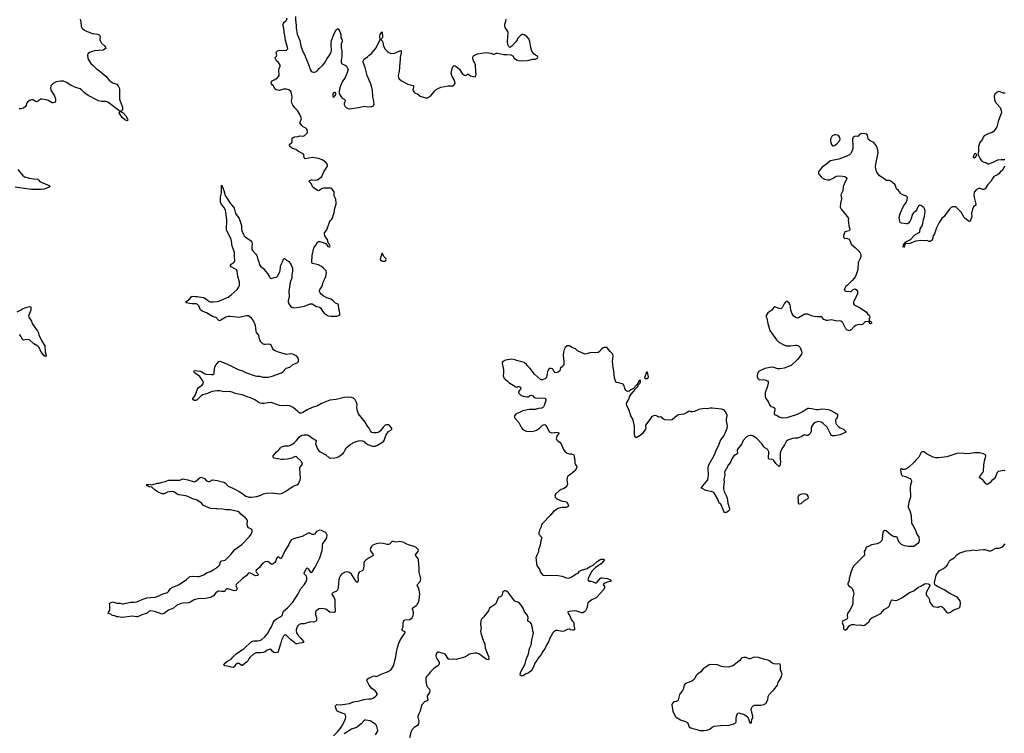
# Model space of a CAD drawing. Header units: inches. Extents: x 1474254 to 1647085, y 640389 to 772279.
# Tile 34 of 85: x 1546157 to 1565311, y 663357 to 677237. Entities that reach past the tile are written whole.
import ezdxf

# ---------------------------------------------------------------- set-up
doc = ezdxf.new("R2010")
doc.units = ezdxf.units.IN
doc.header["$MEASUREMENT"] = 0
for name, color, linetype in [('B5646', 7, 'Continuous'), ('B5647', 7, 'Continuous'), ('B5656', 7, 'Continuous'), ('B5657', 7, 'Continuous'), ('B5666', 7, 'Continuous'), ('B5667', 7, 'Continuous')]:
    doc.layers.add(name, color=color, linetype=linetype)

msp = doc.modelspace()

# ---------------------------------------------------------------- linework, layer by layer
at = {"layer": 'B5646', "color": 6, "elevation": 800}
for points in [[(1549880, 670000), (1549810, 669969), (1549718, 669942), (1549690, 669922), (1549610, 669845), (1549590, 669832), (1549570, 669827), (1549550, 669831), (1549527, 669850), (1549525, 669870), (1549573, 669930), (1549597, 670000)], [(1550000, 667720), (1549970, 667721), (1549870, 667730), (1549730, 667788), (1549691, 667830), (1549610, 667889), (1549505, 667925), (1549430, 667965), (1549390, 667976), (1549250, 667997), (1549220, 668010), (1549170, 668047), (1549130, 668058), (1549065, 668055), (1549035, 668045), (1548970, 668015), (1548930, 668015), (1548850, 668045), (1548790, 668087), (1548730, 668141), (1548677, 668150), (1548641, 668170), (1548628, 668188), (1548618, 668190), (1548641, 668199), (1548670, 668202), (1548730, 668187), (1548830, 668219), (1548870, 668223), (1548930, 668242), (1548990, 668252), (1549050, 668280), (1549210, 668283), (1549250, 668280), (1549270, 668282), (1549330, 668306), (1549430, 668285), (1549550, 668249), (1549570, 668254), (1549593, 668267), (1549670, 668334), (1549690, 668337), (1549751, 668310), (1549793, 668270), (1549830, 668257), (1549850, 668255), (1549870, 668260), (1549890, 668281), (1549910, 668290), (1550000, 668274)], [(1550000, 666111), (1549973, 666090), (1549926, 666030), (1549890, 666006), (1549870, 665998), (1549770, 665979), (1549630, 665969), (1549549, 665951), (1549489, 665911), (1549450, 665897), (1549330, 665891), (1549290, 665883), (1549210, 665845), (1549147, 665793), (1549051, 665749), (1548970, 665689), (1548930, 665675), (1548910, 665678), (1548860, 665700), (1548783, 665723), (1548710, 665739), (1548678, 665730), (1548630, 665688), (1548550, 665670), (1548450, 665623), (1548430, 665621), (1548350, 665637), (1548150, 665610), (1548070, 665619), (1548045, 665625), (1548010, 665644), (1547967, 665647), (1547950, 665654), (1547930, 665677), (1547878, 665690), (1547882, 665710), (1547912, 665750), (1547912, 665850), (1547905, 665875), (1547909, 665891), (1547923, 665897), (1547970, 665911), (1548050, 665890), (1548106, 665886), (1548150, 665873), (1548170, 665874), (1548310, 665908), (1548390, 665907), (1548430, 665913), (1548470, 665925), (1548554, 665966), (1548630, 665989), (1548710, 665999), (1548790, 666003), (1548812, 666008), (1548866, 666030), (1548930, 666064), (1549030, 666098), (1549050, 666115), (1549090, 666170), (1549111, 666189), (1549152, 666208), (1549222, 666230), (1549261, 666250), (1549402, 666350), (1549470, 666407), (1549525, 666415), (1549614, 666406), (1549650, 666408), (1549738, 666442), (1549790, 666476), (1549850, 666495), (1549870, 666506), (1549921, 666539), (1549980, 666570), (1550000, 666585)]]:
    msp.add_lwpolyline(points, dxfattribs=at)
at = {"layer": 'B5647', "color": 6, "elevation": 800}
for points in [[(1547334, 677250), (1547348, 677190), (1547351, 677110), (1547370, 677071), (1547415, 677035), (1547470, 677006), (1547510, 676996), (1547570, 676971), (1547590, 676971), (1547670, 676954), (1547690, 676948), (1547713, 676933), (1547724, 676910), (1547715, 676870), (1547716, 676850), (1547723, 676830), (1547750, 676783), (1547810, 676730), (1547831, 676690), (1547818, 676670), (1547791, 676650), (1547775, 676645), (1547614, 676630), (1547570, 676621), (1547518, 676602), (1547490, 676578), (1547478, 676550), (1547484, 676490), (1547491, 676470), (1547543, 676383), (1547586, 676346), (1547645, 676285), (1547716, 676236), (1547830, 676139), (1547891, 676070), (1547936, 676030), (1547970, 676011), (1548044, 675984), (1548075, 675950), (1548091, 675911), (1548096, 675876), (1548102, 675690), (1548111, 675650), (1548155, 675535), (1548160, 675510), (1548158, 675482), (1548138, 675462), (1548112, 675450), (1548150, 675438), (1548170, 675425), (1548223, 675370), (1548254, 675310), (1548258, 675282), (1548251, 675270), (1548204, 675290), (1548150, 675337), (1548101, 675410), (1548095, 675430), (1548109, 675450), (1547870, 675632), (1547830, 675648), (1547746, 675646), (1547690, 675658), (1547490, 675761), (1547416, 675816), (1547362, 675870), (1547332, 675890), (1547250, 675919), (1547160, 675960), (1547070, 676016), (1547010, 676038), (1546950, 676038), (1546870, 676030), (1546810, 675996), (1546764, 675950), (1546758, 675910), (1546765, 675865), (1546833, 675753), (1546853, 675690), (1546856, 675650), (1546836, 675624), (1546810, 675618), (1546790, 675622), (1546710, 675668), (1546670, 675680), (1546590, 675690), (1546570, 675688), (1546510, 675650), (1546490, 675642), (1546466, 675646), (1546410, 675675), (1546390, 675676), (1546365, 675670), (1546350, 675664), (1546307, 675630), (1546291, 675610), (1546285, 675570), (1546271, 675550), (1546230, 675514), (1546170, 675501), (1546150, 675501)], [(1546120, 674320), (1546210, 674210), (1546250, 674183), (1546350, 674152), (1546430, 674139), (1546510, 674134), (1546530, 674118), (1546552, 674090), (1546575, 674075), (1546730, 674013), (1546749, 673990), (1546720, 673970), (1546630, 673943), (1546570, 673934), (1546510, 673931), (1546390, 673937), (1546070, 673979)], [(1550000, 671419), (1549990, 671430), (1549970, 671442), (1549910, 671465), (1549790, 671536), (1549707, 671567), (1549676, 671596), (1549641, 671670), (1549610, 671701), (1549590, 671711), (1549507, 671713), (1549430, 671722), (1549396, 671730), (1549389, 671750), (1549464, 671810), (1549491, 671849), (1549510, 671861), (1549570, 671851), (1549610, 671852), (1549730, 671836), (1549750, 671827), (1549810, 671781), (1549850, 671758), (1549870, 671751), (1549930, 671748), (1550000, 671756)], [(1546110, 671552), (1546175, 671585), (1546210, 671610), (1546259, 671630), (1546350, 671661), (1546374, 671654), (1546377, 671637), (1546372, 671590), (1546334, 671490), (1546332, 671470), (1546337, 671450), (1546390, 671371), (1546402, 671330), (1546450, 671250), (1546505, 671185), (1546524, 671144), (1546532, 671110), (1546585, 670985), (1546646, 670890), (1546654, 670774), (1546675, 670710), (1546670, 670689), (1546650, 670686), (1546630, 670703), (1546603, 670743), (1546570, 670780), (1546543, 670850), (1546530, 670870), (1546510, 670887), (1546430, 670935), (1546350, 671007), (1546310, 671016), (1546270, 671012), (1546230, 671001), (1546210, 671016), (1546179, 671079), (1546154, 671114)], [(1549597, 670000), (1549614, 670050), (1549637, 670083), (1549704, 670130), (1549721, 670150), (1549730, 670170), (1549720, 670210), (1549659, 670299), (1549639, 670319), (1549583, 670350), (1549561, 670370), (1549550, 670390), (1549550, 670411), (1549678, 670398), (1549710, 670383), (1549757, 670350), (1549790, 670340), (1549890, 670334), (1549922, 670338), (1549936, 670344), (1549943, 670357), (1549947, 670453), (1549960, 670500), (1550000, 670550)], [(1550000, 670020), (1549894, 670006), (1549880, 670000)]]:
    msp.add_lwpolyline(points, dxfattribs=at)
at = {"layer": 'B5656', "color": 6}
for points, elevation in [([(1550000, 668274), (1550050, 668264), (1550130, 668240), (1550161, 668221), (1550210, 668166), (1550305, 668125), (1550430, 668060), (1550478, 668030), (1550558, 667970), (1550621, 667950), (1550670, 667947), (1550770, 667964), (1550851, 667989), (1550903, 668017), (1550950, 668026), (1551070, 668034), (1551204, 668016), (1551250, 668022), (1551290, 668038), (1551349, 668070), (1551416, 668124), (1551470, 668158), (1551510, 668179), (1551550, 668190), (1551583, 668210), (1551614, 668286), (1551619, 668310), (1551604, 668510), (1551610, 668526), (1551649, 668570), (1551656, 668590), (1551648, 668630), (1551632, 668650), (1551550, 668729), (1551530, 668738), (1551510, 668737), (1551491, 668730), (1551450, 668707), (1551370, 668690), (1551290, 668682), (1551250, 668684), (1551110, 668710), (1551097, 668717), (1551086, 668730), (1551087, 668753), (1551153, 668830), (1551185, 668855), (1551214, 668886), (1551230, 668911), (1551252, 668928), (1551314, 668946), (1551387, 668947), (1551410, 668952), (1551450, 668971), (1551496, 669004), (1551544, 669050), (1551600, 669120), (1551633, 669147), (1551650, 669155), (1551690, 669164), (1551750, 669161), (1551770, 669156), (1551799, 669139), (1551863, 669090), (1551902, 669070), (1551922, 669050), (1551910, 668990), (1551948, 668890), (1551976, 668850), (1552004, 668830), (1552113, 668773), (1552176, 668716), (1552210, 668708), (1552288, 668712), (1552321, 668719), (1552350, 668732), (1552445, 668795), (1552464, 668816), (1552486, 668870), (1552510, 668902), (1552535, 668930), (1552587, 668973), (1552670, 669018), (1552750, 669044), (1552791, 669051), (1552828, 669048), (1552862, 669030), (1552874, 669010), (1552930, 668971), (1553023, 668943), (1553070, 668943), (1553117, 668963), (1553233, 669030), (1553249, 669050), (1553280, 669150), (1553297, 669183), (1553334, 669226), (1553374, 669250), (1553395, 669270), (1553395, 669290), (1553350, 669342), (1553330, 669354), (1553310, 669359), (1553290, 669357), (1553270, 669349), (1553231, 669309), (1553179, 669241), (1553150, 669219), (1553130, 669209), (1553090, 669199), (1553040, 669200), (1553009, 669209), (1552980, 669240), (1552953, 669290), (1552921, 669330), (1552880, 669410), (1552750, 669570), (1552727, 669630), (1552715, 669690), (1552722, 669750), (1552709, 669790), (1552682, 669842), (1552665, 669865), (1552650, 669876), (1552610, 669890), (1552550, 669895), (1552470, 669890), (1552389, 669871), (1552313, 669847), (1552190, 669836), (1552028, 669772), (1551950, 669726), (1551910, 669710), (1551845, 669695), (1551750, 669649), (1551666, 669594), (1551630, 669581), (1551610, 669586), (1551590, 669598), (1551563, 669623), (1551526, 669646), (1551476, 669696), (1551410, 669728), (1551370, 669733), (1551290, 669727), (1551214, 669734), (1551050, 669790), (1550990, 669786), (1550910, 669771), (1550870, 669770), (1550836, 669776), (1550808, 669788), (1550730, 669844), (1550650, 669883), (1550582, 669902), (1550490, 669941), (1550410, 669950), (1550350, 669963), (1550290, 669993), (1550267, 670000)], 800), ([(1555864, 670000), (1555861, 669990), (1555867, 669970), (1555887, 669950), (1555914, 669930), (1555950, 669914), (1556030, 669902), (1556050, 669903), (1556090, 669928), (1556110, 669933), (1556130, 669928), (1556168, 669890), (1556190, 669879), (1556247, 669873), (1556330, 669885), (1556373, 669873), (1556391, 669850), (1556395, 669830), (1556360, 669730), (1556350, 669709), (1556330, 669690), (1556310, 669682), (1556250, 669675), (1556185, 669655), (1556070, 669656), (1555946, 669630), (1555810, 669561), (1555785, 669530), (1555785, 669490), (1555870, 669399), (1555921, 669301), (1555947, 669267), (1555970, 669250), (1556010, 669233), (1556110, 669230), (1556177, 669243), (1556210, 669256), (1556266, 669290), (1556330, 669347), (1556350, 669359), (1556370, 669361), (1556391, 669350), (1556428, 669290), (1556453, 669233), (1556473, 669213), (1556510, 669204), (1556610, 669214), (1556636, 669210), (1556643, 669190), (1556613, 669150), (1556605, 669130), (1556596, 669090), (1556597, 669070), (1556623, 669043), (1556670, 669010), (1556690, 668987), (1556700, 668970), (1556735, 668875), (1556771, 668830), (1556810, 668804), (1556850, 668795), (1556890, 668793), (1556934, 668770), (1556945, 668750), (1556950, 668690), (1556957, 668670), (1556958, 668610), (1556963, 668590), (1556988, 668550), (1556993, 668530), (1556979, 668490), (1556964, 668470), (1556870, 668389), (1556823, 668357), (1556806, 668334), (1556801, 668290), (1556811, 668210), (1556801, 668170), (1556790, 668149), (1556750, 668116), (1556690, 668098), (1556650, 668073), (1556585, 668015), (1556566, 667990), (1556571, 667950), (1556591, 667930), (1556621, 667910), (1556710, 667873), (1556770, 667865), (1556801, 667850), (1556827, 667807), (1556831, 667790), (1556826, 667770), (1556790, 667750), (1556711, 667751), (1556670, 667744), (1556630, 667726), (1556539, 667670), (1556492, 667608), (1556322, 667430), (1556310, 667410), (1556298, 667362), (1556266, 667310), (1556253, 667250), (1556259, 667230), (1556305, 667170), (1556310, 667150), (1556290, 667069), (1556281, 667010), (1556251, 666930), (1556250, 666889), (1556219, 666821), (1556201, 666770), (1556202, 666730), (1556214, 666650), (1556226, 666610), (1556269, 666550), (1556288, 666490), (1556299, 666470), (1556332, 666432), (1556370, 666424), (1556450, 666431), (1556630, 666426), (1556710, 666412), (1556790, 666383), (1556830, 666374), (1556870, 666384), (1556930, 666419), (1556969, 666451), (1557021, 666470), (1557050, 666510), (1557085, 666530), (1557195, 666565), (1557244, 666596), (1557310, 666629), (1557386, 666694), (1557450, 666739), (1557470, 666746), (1557506, 666746), (1557523, 666743), (1557536, 666730), (1557470, 666650), (1557361, 666579), (1557328, 666552), (1557289, 666510), (1557220, 666390), (1557211, 666351), (1557213, 666333), (1557230, 666317), (1557270, 666315), (1557310, 666305), (1557350, 666284), (1557370, 666284), (1557390, 666297), (1557450, 666367), (1557470, 666378), (1557490, 666381), (1557594, 666370), (1557637, 666350), (1557662, 666330), (1557648, 666312), (1557610, 666303), (1557521, 666270), (1557509, 666249), (1557531, 666210), (1557534, 666194), (1557512, 666150), (1557370, 665991), (1557289, 665951), (1557210, 665893), (1557202, 665870), (1557198, 665810), (1557192, 665788), (1557162, 665738), (1557142, 665718), (1557110, 665702), (1557090, 665702), (1556997, 665730), (1556950, 665739), (1556853, 665727), (1556823, 665717), (1556819, 665710), (1556825, 665690), (1556859, 665639), (1556887, 665567), (1556910, 665535), (1556939, 665510), (1556937, 665470), (1556950, 665390), (1556948, 665372), (1556930, 665362), (1556910, 665362), (1556875, 665370), (1556850, 665383), (1556810, 665373), (1556750, 665343), (1556710, 665336), (1556610, 665358), (1556587, 665353), (1556549, 665331), (1556530, 665310), (1556472, 665210), (1556444, 665136), (1556410, 665082), (1556381, 665010), (1556336, 664950), (1556301, 664890), (1556242, 664818), (1556216, 664770), (1556180, 664720), (1556153, 664650), (1556122, 664590), (1556106, 664570), (1556070, 664539), (1555995, 664505), (1555950, 664476), (1555930, 664470), (1555910, 664473), (1555892, 664490), (1555900, 664530), (1555914, 664566), (1555990, 664710), (1556011, 664790), (1556058, 664902), (1556076, 665004), (1556106, 665070), (1556120, 665170), (1556154, 665310), (1556139, 665350), (1556134, 665410), (1556108, 665490), (1556094, 665510), (1556054, 665534), (1556044, 665550), (1556049, 665610), (1556038, 665650), (1556025, 665670), (1555979, 665719), (1555954, 665790), (1555913, 665850), (1555878, 665890), (1555850, 665910), (1555788, 665930), (1555663, 666090), (1555630, 666119), (1555610, 666130), (1555590, 666125), (1555559, 666101), (1555550, 666090), (1555541, 666050), (1555530, 666027), (1555510, 666014), (1555477, 666003), (1555462, 665990), (1555428, 665892), (1555412, 665870), (1555299, 665790), (1555280, 665740), (1555223, 665677), (1555182, 665618), (1555141, 665579), (1555130, 665550), (1555124, 665470), (1555132, 665410), (1555124, 665336), (1555127, 665310), (1555159, 665199), (1555203, 665090), (1555212, 665012), (1555240, 664950), (1555274, 664850), (1555284, 664810), (1555283, 664790), (1555270, 664783), (1555230, 664797), (1555110, 664892), (1555090, 664905), (1555050, 664915), (1555010, 664913), (1554910, 664894), (1554890, 664885), (1554830, 664843), (1554770, 664823), (1554670, 664799), (1554650, 664795), (1554590, 664801), (1554510, 664794), (1554490, 664808), (1554453, 664873), (1554434, 664894), (1554310, 664938), (1554290, 664937), (1554270, 664921), (1554257, 664890), (1554255, 664870), (1554259, 664830), (1554270, 664805), (1554310, 664750), (1554316, 664736), (1554319, 664710), (1554312, 664690), (1554293, 664667), (1554242, 664638), (1554204, 664610), (1554148, 664552), (1554104, 664496), (1554070, 664461), (1554057, 664430), (1554055, 664385), (1554068, 664290), (1554090, 664251), (1554130, 664214), (1554137, 664190), (1554130, 664150), (1554089, 664090), (1554087, 664070), (1554095, 664005), (1554083, 663990), (1554030, 663966), (1553981, 663910), (1553965, 663870), (1553950, 663789), (1553915, 663725), (1553901, 663690), (1553901, 663670), (1553925, 663590), (1553916, 663544), (1553893, 663507), (1553832, 663468), (1553790, 663430), (1553771, 663389), (1553738, 663270)], 800), ([(1560000, 668665), (1559994, 668646), (1559954, 668586), (1559938, 668570), (1559927, 668550), (1559915, 668510), (1559890, 668481), (1559873, 668450), (1559870, 668430), (1559877, 668390), (1559855, 668290), (1559860, 668250), (1559846, 668150), (1559848, 668110), (1559860, 668060), (1559901, 667981), (1559923, 667930), (1559933, 667830), (1559968, 667730), (1559967, 667710), (1559950, 667683), (1559910, 667654), (1559890, 667648), (1559879, 667650), (1559870, 667653), (1559857, 667670), (1559844, 667710), (1559796, 667816), (1559786, 667826), (1559770, 667834), (1559759, 667850), (1559737, 667910), (1559691, 667991), (1559658, 668038), (1559630, 668056), (1559502, 668082), (1559436, 668116), (1559417, 668130), (1559541, 668290), (1559550, 668330), (1559554, 668386), (1559552, 668512), (1559558, 668562), (1559567, 668593), (1559670, 668758), (1559683, 668790), (1559697, 668843), (1559762, 668978), (1559784, 669036), (1559815, 669090), (1559860, 669150), (1559921, 669290), (1559926, 669334), (1559908, 669432), (1559906, 669470), (1559922, 669530), (1559920, 669550), (1559888, 669610), (1559870, 669634), (1559850, 669650), (1559810, 669662), (1559630, 669678), (1559590, 669679), (1559530, 669671), (1559470, 669674), (1559370, 669653), (1559286, 669614), (1559247, 669607), (1559212, 669612), (1559190, 669622), (1559170, 669617), (1559142, 669598), (1559074, 669566), (1558970, 669550), (1558950, 669540), (1558850, 669451), (1558810, 669445), (1558710, 669452), (1558684, 669464), (1558630, 669512), (1558590, 669506), (1558530, 669538), (1558490, 669534), (1558448, 669510), (1558418, 669462), (1558333, 669350), (1558329, 669330), (1558335, 669290), (1558330, 669274), (1558270, 669190), (1558230, 669147), (1558150, 669105), (1558130, 669115), (1558119, 669159), (1558115, 669230), (1558118, 669330), (1558090, 669450), (1558079, 669479), (1558047, 669530), (1558014, 669634), (1557971, 669730), (1557962, 669770), (1557968, 669790), (1557999, 669841), (1558027, 669913), (1558050, 669950), (1558092, 670000)], 800), ([(1550000, 666585), (1550020, 666600), (1550045, 666630), (1550061, 666690), (1550070, 666703), (1550090, 666713), (1550130, 666716), (1550154, 666726), (1550267, 666833), (1550340, 666930), (1550478, 667030), (1550630, 667182), (1550662, 667230), (1550678, 667270), (1550683, 667290), (1550681, 667310), (1550670, 667329), (1550610, 667356), (1550590, 667384), (1550584, 667430), (1550592, 667490), (1550582, 667510), (1550551, 667550), (1550461, 667621), (1550431, 667650), (1550400, 667670), (1550250, 667704), (1550170, 667706), (1550102, 667718), (1550000, 667720)], 800), ([(1552263, 663310), (1552338, 663382), (1552401, 663459), (1552426, 663494), (1552496, 663630), (1552499, 663679), (1552486, 663726), (1552470, 663737), (1552376, 663770), (1552340, 663790), (1552322, 663810), (1552301, 663870), (1552301, 663890), (1552330, 663916), (1552390, 663912), (1552531, 663929), (1552570, 663938), (1552649, 663970), (1552770, 663987), (1552854, 664014), (1552950, 664029), (1552995, 664030), (1553030, 664040), (1553081, 664070), (1553101, 664090), (1553109, 664110), (1553109, 664130), (1553101, 664150), (1553070, 664182), (1553010, 664228), (1552956, 664290), (1552914, 664370), (1552911, 664390), (1552920, 664410), (1552946, 664430), (1552979, 664441), (1553029, 664471), (1553050, 664474), (1553090, 664464), (1553110, 664466), (1553190, 664510), (1553324, 664556), (1553382, 664598), (1553428, 664670), (1553465, 664815), (1553491, 664970), (1553510, 665023), (1553530, 665107), (1553550, 665154), (1553619, 665261), (1553656, 665310), (1553657, 665330), (1553610, 665348), (1553598, 665370), (1553599, 665390), (1553616, 665430), (1553617, 665490), (1553626, 665534), (1553635, 665550), (1553650, 665562), (1553747, 665573), (1553773, 665587), (1553790, 665604), (1553810, 665647), (1553818, 665690), (1553817, 665710), (1553796, 665770), (1553801, 665790), (1553870, 665843), (1553890, 665865), (1553914, 665910), (1553927, 665950), (1553943, 666070), (1553924, 666170), (1553890, 666230), (1553896, 666250), (1553948, 666312), (1553955, 666330), (1553958, 666370), (1553950, 666413), (1553926, 666490), (1553927, 666570), (1553917, 666730), (1553911, 666750), (1553898, 666770), (1553861, 666810), (1553858, 666830), (1553867, 666850), (1553910, 666890), (1553914, 666910), (1553907, 666930), (1553892, 666950), (1553870, 666970), (1553834, 666990), (1553720, 667020), (1553690, 667033), (1553630, 667070), (1553550, 667090), (1553477, 667077), (1553430, 667090), (1553410, 667086), (1553390, 667073), (1553350, 667036), (1553330, 667026), (1553306, 667026), (1553229, 667049), (1553150, 667052), (1553090, 667043), (1553027, 667013), (1553001, 666990), (1552990, 666973), (1552978, 666930), (1552980, 666910), (1552989, 666890), (1553027, 666850), (1553033, 666827), (1553025, 666810), (1553017, 666803), (1552956, 666770), (1552898, 666730), (1552860, 666690), (1552850, 666670), (1552851, 666610), (1552838, 666542), (1552831, 666529), (1552820, 666520), (1552763, 666490), (1552749, 666471), (1552735, 666410), (1552740, 666330), (1552738, 666310), (1552730, 666292), (1552710, 666305), (1552690, 666331), (1552610, 666449), (1552570, 666485), (1552550, 666494), (1552510, 666495), (1552461, 666479), (1552417, 666450), (1552396, 666424), (1552379, 666390), (1552367, 666350), (1552351, 666190), (1552339, 666141), (1552320, 666120), (1552250, 666090), (1552228, 666070), (1552236, 666050), (1552273, 665993), (1552286, 665950), (1552285, 665830), (1552295, 665750), (1552293, 665730), (1552286, 665714), (1552270, 665706), (1552190, 665716), (1552110, 665768), (1552070, 665780), (1552030, 665783), (1551985, 665775), (1551934, 665746), (1551921, 665730), (1551914, 665710), (1551915, 665670), (1551929, 665610), (1551933, 665570), (1551929, 665551), (1551913, 665530), (1551881, 665519), (1551813, 665527), (1551690, 665483), (1551630, 665486), (1551596, 665470), (1551570, 665450), (1551555, 665430), (1551533, 665370), (1551533, 665350), (1551544, 665310), (1551580, 665250), (1551630, 665201), (1551673, 665150), (1551685, 665130), (1551678, 665122), (1551650, 665115), (1551607, 665113), (1551550, 665094), (1551530, 665098), (1551503, 665123), (1551430, 665173), (1551350, 665262), (1551330, 665271), (1551310, 665265), (1551290, 665243), (1551251, 665170), (1551231, 665089), (1551184, 664950), (1551170, 664930), (1551130, 664923), (1551102, 664930), (1551077, 664950), (1551050, 664984), (1551030, 664990), (1551010, 664987), (1550970, 664971), (1550930, 664940), (1550894, 664926), (1550850, 664921), (1550790, 664925), (1550750, 664921), (1550704, 664896), (1550635, 664830), (1550614, 664806), (1550590, 664750), (1550541, 664719), (1550490, 664678), (1550470, 664673), (1550430, 664712), (1550410, 664716), (1550390, 664712), (1550356, 664690), (1550330, 664649), (1550310, 664635), (1550270, 664643), (1550230, 664658), (1550150, 664669), (1550129, 664690), (1550133, 664710), (1550184, 664750), (1550270, 664799), (1550301, 664839), (1550370, 664900), (1550450, 664960), (1550519, 665001), (1550670, 665143), (1550710, 665158), (1550790, 665156), (1550830, 665164), (1550870, 665184), (1550925, 665230), (1550993, 665310), (1551019, 665370), (1551053, 665430), (1551087, 665510), (1551113, 665550), (1551154, 665586), (1551250, 665633), (1551262, 665650), (1551290, 665730), (1551370, 665795), (1551472, 665910), (1551573, 666070), (1551629, 666171), (1551690, 666246), (1551732, 666310), (1551745, 666350), (1551744, 666390), (1551737, 666410), (1551700, 666450), (1551693, 666470), (1551730, 666556), (1551750, 666572), (1551770, 666554), (1551810, 666498), (1551830, 666486), (1551850, 666496), (1551908, 666590), (1551999, 666770), (1552041, 666910), (1552049, 666989), (1552047, 667010), (1552056, 667050), (1552120, 667130), (1552135, 667170), (1552141, 667210), (1552122, 667250), (1552105, 667265), (1552030, 667302), (1551990, 667305), (1551930, 667281), (1551890, 667233), (1551870, 667221), (1551850, 667222), (1551804, 667250), (1551770, 667252), (1551654, 667186), (1551530, 667153), (1551450, 667124), (1551432, 667110), (1551417, 667090), (1551394, 667026), (1551307, 666893), (1551250, 666765), (1551230, 666756), (1551190, 666780), (1551170, 666783), (1551150, 666754), (1551140, 666710), (1551122, 666678), (1551090, 666650), (1551070, 666643), (1551050, 666645), (1551010, 666682), (1550990, 666692), (1550970, 666696), (1550930, 666690), (1550890, 666669), (1550850, 666623), (1550821, 666579), (1550759, 666530), (1550750, 666510), (1550758, 666490), (1550799, 666450), (1550792, 666428), (1550750, 666421), (1550730, 666424), (1550650, 666473), (1550630, 666478), (1550606, 666470), (1550562, 666418), (1550490, 666366), (1550369, 666250), (1550364, 666230), (1550367, 666210), (1550385, 666170), (1550384, 666156), (1550377, 666143), (1550365, 666135), (1550331, 666129), (1550310, 666133), (1550210, 666165), (1550190, 666167), (1550170, 666154), (1550154, 666126), (1550142, 666118), (1550085, 666115), (1550030, 666122), (1550010, 666119), (1550000, 666111)], 800), ([(1560000, 664660), (1559968, 664648), (1559950, 664644), (1559850, 664647), (1559810, 664657), (1559730, 664689), (1559607, 664693), (1559570, 664686), (1559526, 664654), (1559470, 664626), (1559450, 664608), (1559410, 664550), (1559343, 664510), (1559320, 664480), (1559290, 664424), (1559259, 664390), (1559230, 664372), (1559140, 664340), (1559103, 664317), (1559081, 664290), (1559069, 664230), (1559052, 664190), (1558992, 664110), (1558966, 664010), (1558954, 663990), (1558930, 663974), (1558890, 663970), (1558870, 663958), (1558849, 663930), (1558842, 663910), (1558862, 663790), (1558910, 663691), (1558930, 663673), (1559010, 663619), (1559110, 663587), (1559148, 663568), (1559183, 663483), (1559210, 663462), (1559250, 663448), (1559332, 663432), (1559390, 663411), (1559470, 663410), (1559550, 663425), (1559590, 663446), (1559630, 663478), (1559670, 663493), (1559790, 663508), (1559963, 663517), (1560000, 663526)], 900), ([(1553081, 663330), (1553121, 663390), (1553126, 663410), (1553107, 663490), (1553085, 663525), (1552977, 663597), (1552890, 663615), (1552870, 663613), (1552850, 663598), (1552799, 663541), (1552730, 663481), (1552710, 663469), (1552610, 663436), (1552543, 663390), (1552471, 663349)], 800)]:
    msp.add_lwpolyline(points, dxfattribs=dict(at, elevation=elevation))
at = {"layer": 'B5657', "color": 6, "elevation": 800}
for points in [[(1550000, 671756), (1550030, 671760), (1550210, 671842), (1550274, 671886), (1550387, 671990), (1550413, 672027), (1550432, 672068), (1550436, 672090), (1550435, 672130), (1550398, 672250), (1550392, 672290), (1550391, 672351), (1550374, 672374), (1550283, 672423), (1550272, 672430), (1550258, 672450), (1550261, 672470), (1550270, 672484), (1550330, 672520), (1550344, 672550), (1550344, 672570), (1550334, 672610), (1550335, 672710), (1550325, 672750), (1550292, 672832), (1550277, 672930), (1550262, 672990), (1550255, 673010), (1550204, 673090), (1550183, 673150), (1550187, 673347), (1550161, 673530), (1550130, 673590), (1550085, 673645), (1550067, 673690), (1550065, 673790), (1550082, 673870), (1550080, 673930), (1550086, 674010), (1550090, 674018), (1550130, 673917), (1550157, 673817), (1550250, 673670), (1550318, 673590), (1550330, 673568), (1550356, 673470), (1550424, 673370), (1550472, 673232), (1550470, 673170), (1550476, 673136), (1550510, 673057), (1550526, 673030), (1550550, 673008), (1550643, 672950), (1550667, 672927), (1550676, 672910), (1550681, 672870), (1550671, 672810), (1550674, 672770), (1550687, 672747), (1550753, 672673), (1550768, 672650), (1550777, 672630), (1550787, 672570), (1550808, 672530), (1550825, 672470), (1550850, 672438), (1550898, 672398), (1550930, 672350), (1550980, 672300), (1551014, 672234), (1551030, 672211), (1551050, 672206), (1551110, 672224), (1551150, 672230), (1551170, 672247), (1551218, 672330), (1551224, 672356), (1551230, 672430), (1551238, 672462), (1551250, 672491), (1551273, 672527), (1551290, 672578), (1551302, 672590), (1551310, 672593), (1551330, 672582), (1551350, 672562), (1551390, 672535), (1551437, 672470), (1551465, 672405), (1551466, 672350), (1551453, 672270), (1551453, 672210), (1551421, 672130), (1551393, 671950), (1551399, 671850), (1551382, 671770), (1551383, 671750), (1551394, 671710), (1551424, 671664), (1551450, 671644), (1551490, 671633), (1551590, 671644), (1551696, 671664), (1551810, 671708), (1551850, 671710), (1551930, 671657), (1551990, 671643), (1552010, 671633), (1552049, 671569), (1552083, 671530), (1552120, 671500), (1552159, 671479), (1552210, 671468), (1552330, 671470), (1552376, 671490), (1552387, 671510), (1552388, 671530), (1552380, 671570), (1552365, 671610), (1552361, 671690), (1552350, 671705), (1552303, 671723), (1552258, 671770), (1552210, 671800), (1552190, 671810), (1552130, 671827), (1552063, 671863), (1552019, 671899), (1552003, 671923), (1551992, 671950), (1551990, 671970), (1551995, 671990), (1552043, 672050), (1552061, 672130), (1552090, 672181), (1552115, 672245), (1552128, 672310), (1552119, 672350), (1552070, 672407), (1552030, 672435), (1551970, 672470), (1551910, 672480), (1551855, 672495), (1551842, 672510), (1551840, 672530), (1551845, 672650), (1551870, 672776), (1551884, 672810), (1551918, 672850), (1551950, 672911), (1551970, 672921), (1551990, 672920), (1552063, 672903), (1552106, 672886), (1552117, 672877), (1552150, 672826), (1552179, 672821), (1552190, 672822), (1552195, 672830), (1552170, 672886), (1552158, 672898), (1552149, 672929), (1552149, 672950), (1552139, 672970), (1552093, 673030), (1552085, 673070), (1552089, 673090), (1552130, 673150), (1552184, 673296), (1552205, 673330), (1552230, 673358), (1552246, 673390), (1552250, 673412), (1552277, 673483), (1552290, 673570), (1552314, 673646), (1552317, 673670), (1552306, 673746), (1552278, 673810), (1552275, 673890), (1552265, 673910), (1552230, 673950), (1552210, 673960), (1552190, 673962), (1552070, 673961), (1552031, 673949), (1551990, 673917), (1551970, 673911), (1551950, 673916), (1551865, 673970), (1551818, 674058), (1551789, 674090), (1551798, 674110), (1551830, 674123), (1551850, 674124), (1551910, 674114), (1551950, 674124), (1552036, 674190), (1552080, 674290), (1552145, 674390), (1552145, 674410), (1552138, 674430), (1552120, 674450), (1552071, 674490), (1552040, 674510), (1551970, 674540), (1551856, 674556), (1551709, 674529), (1551691, 674550), (1551684, 674610), (1551669, 674629), (1551579, 674670), (1551530, 674710), (1551469, 674729), (1551443, 674743), (1551410, 674770), (1551405, 674790), (1551407, 674810), (1551449, 674850), (1551455, 674865), (1551455, 674910), (1551459, 674930), (1551488, 674952), (1551510, 674959), (1551570, 674965), (1551610, 674977), (1551670, 674972), (1551690, 674978), (1551749, 675030), (1551754, 675050), (1551748, 675090), (1551740, 675110), (1551726, 675126), (1551670, 675155), (1551651, 675171), (1551610, 675230), (1551611, 675250), (1551634, 675290), (1551640, 675310), (1551636, 675330), (1551610, 675390), (1551564, 675470), (1551516, 675516), (1551473, 675573), (1551460, 675600), (1551448, 675650), (1551456, 675730), (1551454, 675770), (1551446, 675810), (1551430, 675841), (1551392, 675872), (1551350, 675883), (1551290, 675884), (1551210, 675860), (1551149, 675870), (1551122, 675890), (1551092, 675950), (1551069, 675970), (1551057, 675990), (1551052, 676010), (1551058, 676030), (1551072, 676048), (1551110, 676068), (1551171, 676109), (1551207, 676153), (1551208, 676188), (1551196, 676230), (1551196, 676250), (1551204, 676290), (1551223, 676330), (1551224, 676350), (1551190, 676402), (1551150, 676438), (1551130, 676486), (1551135, 676510), (1551154, 676530), (1551161, 676550), (1551149, 676590), (1551154, 676610), (1551175, 676630), (1551217, 676643), (1551330, 676637), (1551350, 676643), (1551371, 676670), (1551370, 676694), (1551326, 676830), (1551315, 676930), (1551302, 676990), (1551297, 677070), (1551285, 677110), (1551282, 677138), (1551288, 677172), (1551301, 677190), (1551330, 677210), (1551347, 677230), (1551361, 677270)], [(1551523, 677297), (1551521, 677230), (1551535, 677130), (1551537, 677070), (1551554, 676954), (1551604, 676830), (1551628, 676728), (1551652, 676650), (1551710, 676530), (1551789, 676330), (1551808, 676268), (1551830, 676236), (1551850, 676223), (1551870, 676216), (1551890, 676216), (1551930, 676231), (1551952, 676250), (1551983, 676290), (1552050, 676348), (1552085, 676390), (1552139, 676481), (1552190, 676555), (1552216, 676610), (1552225, 676650), (1552216, 676730), (1552219, 676790), (1552226, 676830), (1552270, 676951), (1552310, 677031), (1552342, 677058), (1552350, 677061), (1552387, 677010), (1552405, 676950), (1552407, 676890), (1552428, 676848), (1552431, 676830), (1552428, 676810), (1552413, 676770), (1552408, 676728), (1552408, 676690), (1552424, 676630), (1552425, 676590), (1552424, 676530), (1552409, 676450), (1552413, 676410), (1552419, 676390), (1552434, 676374), (1552490, 676350), (1552513, 676333), (1552531, 676310), (1552545, 676270), (1552522, 676190), (1552487, 676110), (1552433, 676030), (1552396, 675950), (1552371, 675851), (1552375, 675810), (1552381, 675790), (1552414, 675734), (1552433, 675713), (1552471, 675690), (1552491, 675670), (1552483, 675637), (1552471, 675610), (1552471, 675590), (1552487, 675550), (1552510, 675528), (1552550, 675508), (1552570, 675504), (1552750, 675528), (1552870, 675553), (1552930, 675545), (1553010, 675548), (1553030, 675557), (1553043, 675570), (1553050, 675590), (1553046, 675654), (1553024, 675744), (1553018, 675858), (1552992, 675970), (1552917, 676150), (1552879, 676310), (1552844, 676390), (1552840, 676410), (1552841, 676430), (1552857, 676470), (1552925, 676515), (1552957, 676550), (1552999, 676581), (1553091, 676690), (1553170, 676850), (1553163, 676910), (1553170, 676951), (1553190, 676983), (1553210, 676998), (1553215, 676890), (1553210, 676877), (1553190, 676855), (1553174, 676850), (1553190, 676846), (1553210, 676824), (1553219, 676799), (1553225, 676750), (1553240, 676710), (1553270, 676663), (1553306, 676626), (1553341, 676601), (1553368, 676588), (1553430, 676582), (1553450, 676584), (1553484, 676596), (1553550, 676634), (1553570, 676638), (1553578, 676630), (1553578, 676590), (1553558, 676510), (1553559, 676450), (1553550, 676406), (1553537, 676230), (1553517, 676150), (1553525, 676110), (1553536, 676090), (1553587, 676050), (1553705, 675985), (1553810, 675959), (1553818, 675950), (1553821, 675930), (1553808, 675870), (1553814, 675850), (1553830, 675826), (1553852, 675810), (1553893, 675793), (1553949, 675749), (1554050, 675720), (1554090, 675720), (1554148, 675752), (1554177, 675783), (1554230, 675851), (1554260, 675880), (1554350, 675924), (1554490, 675952), (1554570, 675948), (1554590, 675953), (1554612, 675968), (1554626, 675994), (1554625, 676030), (1554611, 676070), (1554571, 676131), (1554554, 676190), (1554570, 676285), (1554590, 676335), (1554610, 676343), (1554630, 676339), (1554670, 676311), (1554710, 676274), (1554749, 676210), (1554766, 676190), (1554790, 676169), (1554810, 676158), (1554830, 676152), (1554850, 676160), (1554870, 676179), (1554879, 676179), (1554890, 676177), (1554930, 676145), (1555010, 676127), (1555025, 676135), (1555033, 676147), (1555036, 676170), (1555028, 676230), (1555023, 676350), (1555012, 676392), (1554978, 676450), (1554970, 676510), (1554987, 676533), (1555064, 676570), (1555230, 676596), (1555324, 676584), (1555370, 676568), (1555390, 676568), (1555430, 676583), (1555454, 676586), (1555570, 676559), (1555630, 676562), (1555710, 676556), (1555750, 676532), (1555776, 676490), (1555819, 676459), (1555850, 676446), (1555924, 676436), (1556030, 676443), (1556069, 676451), (1556130, 676471), (1556190, 676471), (1556218, 676482), (1556228, 676490), (1556238, 676510), (1556228, 676530), (1556189, 676549), (1556156, 676576), (1556123, 676623), (1556098, 676698), (1556080, 676810), (1556063, 676863), (1556024, 676910), (1555970, 676945), (1555950, 676952), (1555930, 676950), (1555890, 676921), (1555850, 676875), (1555836, 676844), (1555811, 676809), (1555730, 676721), (1555710, 676706), (1555690, 676699), (1555670, 676714), (1555653, 676753), (1555645, 676805), (1555650, 676910), (1555658, 676990), (1555653, 677010), (1555603, 677083), (1555594, 677110), (1555596, 677150), (1555615, 677210), (1555623, 677250)], [(1550000, 670550), (1550030, 670587), (1550050, 670593), (1550070, 670590), (1550210, 670530), (1550410, 670432), (1550490, 670407), (1550550, 670376), (1550736, 670310), (1550770, 670304), (1550830, 670302), (1550890, 670286), (1550990, 670284), (1551070, 670301), (1551250, 670370), (1551274, 670386), (1551344, 670456), (1551410, 670476), (1551470, 670528), (1551555, 670565), (1551578, 670590), (1551581, 670630), (1551570, 670664), (1551550, 670689), (1551472, 670732), (1551430, 670736), (1551350, 670727), (1551190, 670767), (1551130, 670796), (1551098, 670818), (1551075, 670850), (1551050, 670909), (1551030, 670921), (1550990, 670925), (1550930, 670918), (1550910, 670921), (1550890, 670932), (1550850, 670970), (1550836, 670990), (1550821, 671030), (1550812, 671092), (1550802, 671110), (1550766, 671150), (1550758, 671178), (1550743, 671290), (1550699, 671390), (1550670, 671433), (1550610, 671476), (1550570, 671478), (1550430, 671447), (1550310, 671456), (1550250, 671466), (1550210, 671464), (1550167, 671453), (1550070, 671390), (1550050, 671382), (1550030, 671389), (1550000, 671419)], [(1558092, 670000), (1558110, 670021), (1558129, 670051), (1558186, 670110), (1558187, 670133), (1558202, 670138), (1558207, 670153), (1558222, 670158), (1558235, 670185), (1558235, 670215), (1558230, 670226), (1558210, 670218), (1558180, 670160), (1558167, 670150), (1558165, 670135), (1558150, 670128), (1558143, 670117), (1558130, 670108), (1558117, 670083), (1558096, 670064), (1558045, 670035), (1558012, 670010), (1557990, 670002), (1557970, 670009), (1557948, 670030), (1557930, 670066), (1557917, 670117), (1557898, 670150), (1557814, 670174), (1557770, 670179), (1557750, 670209), (1557731, 670270), (1557718, 670410), (1557704, 670470), (1557691, 670590), (1557703, 670690), (1557697, 670730), (1557686, 670746), (1557641, 670781), (1557590, 670848), (1557570, 670860), (1557550, 670864), (1557530, 670862), (1557507, 670853), (1557484, 670836), (1557430, 670779), (1557410, 670766), (1557350, 670757), (1557270, 670765), (1557190, 670739), (1557150, 670734), (1557010, 670795), (1556970, 670832), (1556900, 670860), (1556850, 670893), (1556806, 670894), (1556770, 670862), (1556750, 670822), (1556734, 670770), (1556731, 670710), (1556743, 670583), (1556740, 670530), (1556733, 670510), (1556723, 670497), (1556671, 670450), (1556671, 670429), (1556665, 670410), (1556630, 670381), (1556590, 670369), (1556570, 670377), (1556557, 670390), (1556533, 670433), (1556523, 670443), (1556493, 670453), (1556470, 670450), (1556447, 670430), (1556428, 670392), (1556405, 670275), (1556383, 670257), (1556330, 670233), (1556310, 670232), (1556290, 670238), (1556170, 670343), (1556087, 670450), (1556029, 670510), (1556018, 670530), (1555970, 670566), (1555924, 670584), (1555850, 670601), (1555790, 670623), (1555730, 670635), (1555607, 670613), (1555553, 670590), (1555540, 670570), (1555541, 670550), (1555567, 670430), (1555570, 670370), (1555564, 670310), (1555574, 670270), (1555593, 670250), (1555647, 670207), (1555670, 670182), (1555810, 670095), (1555830, 670091), (1555850, 670101), (1555870, 670101), (1555891, 670091), (1555905, 670070), (1555898, 670050), (1555867, 670013), (1555864, 670000)], [(1550267, 670000), (1550250, 670005), (1550130, 670001), (1550050, 670018), (1550010, 670021), (1550000, 670020)]]:
    msp.add_lwpolyline(points, dxfattribs=at)
for points in [[(1552290, 675818), (1552270, 675818), (1552248, 675792), (1552246, 675746), (1552250, 675738), (1552270, 675731), (1552302, 675770), (1552308, 675790), (1552306, 675810)], [(1553210, 672695), (1553202, 672690), (1553197, 672663), (1553174, 672606), (1553171, 672570), (1553184, 672550), (1553210, 672539), (1553250, 672537), (1553270, 672541), (1553282, 672550), (1553288, 672572), (1553281, 672590), (1553242, 672630), (1553230, 672666), (1553218, 672690)], [(1558370, 670378), (1558350, 670378), (1558312, 670270), (1558330, 670258), (1558370, 670259), (1558381, 670270), (1558389, 670291)]]:
    msp.add_lwpolyline(points, close=True, dxfattribs=at)
at = {"layer": 'B5666', "color": 6}
for points, elevation in [([(1560663, 670000), (1560659, 669990), (1560659, 669910), (1560673, 669870), (1560717, 669810), (1560737, 669757), (1560760, 669720), (1560770, 669710), (1560818, 669698), (1560831, 669690), (1560844, 669670), (1560846, 669650), (1560831, 669590), (1560831, 669571), (1560850, 669551), (1560882, 669542), (1560930, 669510), (1560970, 669497), (1560990, 669494), (1561090, 669502), (1561290, 669561), (1561378, 669610), (1561457, 669663), (1561490, 669679), (1561510, 669683), (1561570, 669676), (1561650, 669657), (1561690, 669658), (1561770, 669668), (1561890, 669655), (1561950, 669630), (1562051, 669570), (1562065, 669550), (1562068, 669530), (1562058, 669502), (1562032, 669468), (1562027, 669453), (1562024, 669430), (1562032, 669390), (1562046, 669366), (1562085, 669325), (1562121, 669301), (1562180, 669270), (1562205, 669250), (1562226, 669230), (1562222, 669210), (1562188, 669192), (1562115, 669165), (1562010, 669140), (1561970, 669141), (1561949, 669149), (1561935, 669170), (1561864, 669310), (1561790, 669385), (1561750, 669406), (1561690, 669420), (1561670, 669418), (1561630, 669402), (1561592, 669370), (1561565, 669330), (1561552, 669290), (1561553, 669230), (1561535, 669190), (1561510, 669161), (1561489, 669149), (1561470, 669149), (1561430, 669162), (1561410, 669158), (1561358, 669122), (1561330, 669107), (1561290, 669097), (1561230, 669098), (1561190, 669090), (1561103, 669057), (1561070, 669030), (1561037, 668970), (1560994, 668910), (1560965, 668850), (1560954, 668806), (1560950, 668750), (1560951, 668691), (1560960, 668630), (1560944, 668556), (1560930, 668547), (1560866, 668606), (1560830, 668660), (1560815, 668675), (1560790, 668684), (1560730, 668690), (1560721, 668710), (1560721, 668730), (1560731, 668810), (1560728, 668830), (1560710, 668870), (1560689, 668889), (1560650, 668910), (1560631, 668930), (1560599, 668979), (1560499, 669090), (1560430, 669139), (1560390, 669150), (1560370, 669151), (1560337, 669143), (1560290, 669116), (1560230, 669055), (1560205, 668990), (1560125, 668890), (1560115, 668870), (1560112, 668850), (1560120, 668810), (1560114, 668790), (1560050, 668751), (1560015, 668710), (1560000, 668665)], 800), ([(1565330, 668465), (1565310, 668468), (1565190, 668450), (1565170, 668427), (1565130, 668330), (1565114, 668306), (1565068, 668272), (1565029, 668230), (1564990, 668202), (1564970, 668196), (1564950, 668206), (1564898, 668278), (1564870, 668301), (1564839, 668319), (1564830, 668330), (1564833, 668350), (1564892, 668428), (1564903, 668457), (1564910, 668570), (1564924, 668656), (1564950, 668750), (1564949, 668769), (1564909, 668790), (1564830, 668811), (1564730, 668810), (1564610, 668791), (1564522, 668802), (1564410, 668807), (1564190, 668731), (1564030, 668715), (1563970, 668715), (1563930, 668726), (1563795, 668795), (1563750, 668829), (1563710, 668829), (1563690, 668818), (1563683, 668790), (1563650, 668725), (1563590, 668672), (1563555, 668630), (1563450, 668527), (1563410, 668502), (1563370, 668489), (1563330, 668489), (1563310, 668501), (1563290, 668495), (1563296, 668430), (1563310, 668381), (1563330, 668365), (1563389, 668351), (1563429, 668329), (1563477, 668310), (1563494, 668294), (1563503, 668270), (1563506, 668250), (1563489, 668191), (1563479, 668130), (1563480, 668070), (1563488, 668008), (1563485, 667950), (1563454, 667850), (1563439, 667770), (1563443, 667750), (1563471, 667690), (1563502, 667590), (1563504, 667444), (1563509, 667430), (1563535, 667395), (1563582, 667310), (1563612, 667230), (1563646, 667170), (1563658, 667110), (1563650, 667073), (1563630, 667046), (1563549, 666991), (1563530, 666988), (1563450, 666993), (1563370, 667004), (1563334, 667014), (1563309, 667029), (1563258, 667078), (1563230, 667174), (1563210, 667181), (1563170, 667181), (1563145, 667190), (1563110, 667212), (1563010, 667292), (1562990, 667301), (1562980, 667300), (1562965, 667295), (1562951, 667269), (1562937, 667130), (1562928, 667110), (1562890, 667070), (1562837, 667043), (1562730, 667025), (1562670, 666987), (1562650, 666986), (1562626, 666974), (1562613, 666930), (1562585, 666890), (1562593, 666850), (1562591, 666830), (1562577, 666810), (1562484, 666710), (1562385, 666615), (1562365, 666590), (1562333, 666507), (1562315, 666430), (1562293, 666370), (1562290, 666329), (1562270, 666270), (1562270, 666250), (1562285, 666225), (1562330, 666192), (1562350, 666170), (1562377, 666110), (1562386, 666070), (1562363, 665990), (1562365, 665910), (1562358, 665850), (1562306, 665750), (1562260, 665690), (1562253, 665650), (1562259, 665610), (1562257, 665590), (1562245, 665575), (1562179, 665541), (1562165, 665530), (1562158, 665510), (1562162, 665490), (1562180, 665450), (1562182, 665390), (1562193, 665373), (1562206, 665366), (1562230, 665368), (1562256, 665390), (1562293, 665447), (1562310, 665462), (1562344, 665476), (1562390, 665476), (1562450, 665459), (1562510, 665464), (1562550, 665456), (1562590, 665462), (1562610, 665473), (1562673, 665527), (1562710, 665581), (1562735, 665605), (1562830, 665648), (1562906, 665690), (1562973, 665767), (1563062, 665818), (1563080, 665840), (1563096, 665910), (1563117, 665943), (1563130, 665951), (1563190, 665939), (1563230, 665948), (1563330, 666000), (1563467, 666093), (1563550, 666128), (1563630, 666190), (1563690, 666219), (1563750, 666260), (1563770, 666268), (1563830, 666264), (1563858, 666250), (1563863, 666230), (1563857, 666210), (1563799, 666110), (1563792, 666090), (1563793, 666053), (1563804, 666030), (1563835, 665995), (1563847, 665970), (1563864, 665904), (1563915, 665835), (1563930, 665822), (1564010, 665808), (1564030, 665811), (1564070, 665831), (1564090, 665825), (1564110, 665813), (1564130, 665791), (1564180, 665720), (1564210, 665702), (1564230, 665702), (1564266, 665714), (1564292, 665730), (1564334, 665766), (1564410, 665785), (1564430, 665797), (1564443, 665810), (1564453, 665830), (1564461, 665890), (1564450, 665936), (1564410, 665990), (1564383, 666010), (1564250, 666074), (1564140, 666150), (1564009, 666209), (1563977, 666230), (1563958, 666250), (1563952, 666290), (1563988, 666430), (1564046, 666514), (1564130, 666565), (1564190, 666611), (1564215, 666645), (1564244, 666710), (1564256, 666724), (1564333, 666767), (1564390, 666830), (1564430, 666858), (1564570, 666909), (1564650, 666913), (1564710, 666923), (1564770, 666914), (1564830, 666928), (1564908, 666932), (1564930, 666930), (1565010, 666905), (1565050, 666909), (1565090, 666924), (1565130, 666950), (1565150, 666957), (1565210, 666960), (1565262, 666978), (1565290, 666997), (1565330, 667042)], 900), ([(1560000, 663526), (1560027, 663533), (1560072, 663548), (1560095, 663570), (1560098, 663590), (1560093, 663650), (1560106, 663710), (1560121, 663739), (1560130, 663749), (1560147, 663753), (1560250, 663723), (1560286, 663706), (1560320, 663670), (1560341, 663621), (1560355, 663570), (1560370, 663551), (1560390, 663561), (1560395, 663570), (1560398, 663622), (1560417, 663650), (1560416, 663690), (1560388, 663810), (1560392, 663848), (1560404, 663870), (1560424, 663890), (1560450, 663904), (1560573, 663907), (1560630, 663918), (1560670, 663935), (1560709, 664010), (1560718, 664070), (1560738, 664110), (1560775, 664150), (1560830, 664200), (1560900, 664290), (1560915, 664345), (1560970, 664444), (1560986, 664490), (1560987, 664510), (1560960, 664590), (1560958, 664670), (1560950, 664702), (1560930, 664707), (1560870, 664700), (1560830, 664709), (1560787, 664727), (1560730, 664770), (1560710, 664779), (1560650, 664791), (1560530, 664834), (1560450, 664838), (1560427, 664833), (1560370, 664808), (1560350, 664808), (1560290, 664833), (1560247, 664833), (1560210, 664823), (1560191, 664810), (1560163, 664770), (1560029, 664671), (1560000, 664660)], 900)]:
    msp.add_lwpolyline(points, dxfattribs=dict(at, elevation=elevation))
at = {"layer": 'B5666', "color": 6, "elevation": 800}
msp.add_lwpolyline([(1561330, 667814), (1561315, 667815), (1561306, 667826), (1561309, 667890), (1561302, 667950), (1561308, 667970), (1561330, 667993), (1561370, 668015), (1561410, 668022), (1561450, 668015), (1561470, 668001), (1561491, 667971), (1561493, 667930), (1561478, 667910), (1561420, 667880), (1561350, 667820)], close=True, dxfattribs=at)
at = {"layer": 'B5667', "color": 6, "elevation": 800}
for points in [[(1565330, 675805), (1565290, 675810), (1565230, 675832), (1565203, 675837), (1565170, 675827), (1565128, 675790), (1565118, 675770), (1565115, 675750), (1565120, 675670), (1565150, 675615), (1565228, 675528), (1565252, 675472), (1565259, 675430), (1565190, 675254), (1565164, 675150), (1565136, 675104), (1565098, 675062), (1565075, 675045), (1565010, 675025), (1564921, 674979), (1564897, 674950), (1564889, 674910), (1564835, 674850), (1564819, 674810), (1564811, 674771), (1564812, 674708), (1564801, 674610), (1564840, 674530), (1564870, 674490), (1564910, 674465), (1564950, 674456), (1564990, 674436), (1565010, 674434), (1565030, 674438), (1565110, 674470), (1565188, 674512), (1565250, 674520), (1565318, 674518)], [(1565312, 674388), (1565282, 674318), (1565230, 674274), (1565204, 674236), (1565180, 674220), (1565108, 674190), (1565080, 674150), (1565051, 674089), (1564993, 674030), (1564939, 673950), (1564910, 673932), (1564890, 673936), (1564850, 673954), (1564810, 673956), (1564766, 673930), (1564729, 673890), (1564722, 673870), (1564720, 673830), (1564733, 673750), (1564758, 673650), (1564758, 673630), (1564710, 673594), (1564690, 673550), (1564676, 673470), (1564680, 673410), (1564676, 673390), (1564650, 673321), (1564644, 673316), (1564630, 673313), (1564549, 673369), (1564530, 673388), (1564470, 673493), (1564390, 673580), (1564370, 673594), (1564350, 673600), (1564305, 673595), (1564279, 673581), (1564247, 673553), (1564180, 673470), (1564143, 673410), (1564098, 673370), (1564045, 673295), (1563992, 673188), (1563954, 673070), (1563924, 673030), (1563912, 672970), (1563904, 672950), (1563890, 672933), (1563870, 672921), (1563850, 672923), (1563810, 672942), (1563750, 672937), (1563690, 672939), (1563590, 672926), (1563470, 672881), (1563384, 672876), (1563383, 672870), (1563375, 672865), (1563370, 672839), (1563350, 672803), (1563345, 672825), (1563347, 672850), (1563350, 672857), (1563359, 672861), (1563370, 672881), (1563377, 672883), (1563376, 672890), (1563390, 672910), (1563410, 672925), (1563470, 672954), (1563491, 672969), (1563568, 673050), (1563642, 673090), (1563666, 673110), (1563676, 673170), (1563711, 673230), (1563726, 673270), (1563737, 673350), (1563761, 673410), (1563772, 673510), (1563767, 673547), (1563746, 673586), (1563690, 673624), (1563670, 673631), (1563650, 673621), (1563630, 673594), (1563606, 673534), (1563587, 673513), (1563550, 673488), (1563525, 673455), (1563491, 673350), (1563471, 673309), (1563450, 673282), (1563430, 673269), (1563410, 673268), (1563310, 673282), (1563288, 673290), (1563276, 673316), (1563270, 673350), (1563266, 673390), (1563270, 673422), (1563290, 673478), (1563351, 673610), (1563390, 673659), (1563401, 673679), (1563419, 673730), (1563426, 673770), (1563424, 673790), (1563410, 673806), (1563350, 673824), (1563310, 673844), (1563290, 673861), (1563254, 673914), (1563214, 673950), (1563195, 674010), (1563184, 674030), (1563138, 674070), (1563090, 674103), (1563070, 674108), (1563030, 674107), (1563010, 674112), (1562969, 674150), (1562881, 674201), (1562831, 674271), (1562810, 674322), (1562805, 674385), (1562810, 674430), (1562857, 674650), (1562853, 674690), (1562838, 674750), (1562821, 674790), (1562775, 674850), (1562699, 674879), (1562664, 674910), (1562649, 674989), (1562638, 675010), (1562599, 675019), (1562530, 675021), (1562503, 675010), (1562470, 674969), (1562450, 674963), (1562410, 674969), (1562381, 674959), (1562371, 674949), (1562360, 674910), (1562364, 674770), (1562362, 674730), (1562346, 674670), (1562322, 674630), (1562297, 674610), (1562250, 674584), (1562090, 674525), (1561930, 674490), (1561905, 674475), (1561850, 674425), (1561766, 674370), (1561706, 674290), (1561696, 674270), (1561696, 674250), (1561705, 674230), (1561750, 674178), (1561770, 674158), (1561810, 674136), (1561881, 674121), (1561910, 674124), (1561970, 674146), (1562021, 674179), (1562048, 674192), (1562110, 674199), (1562170, 674195), (1562210, 674188), (1562237, 674170), (1562245, 674150), (1562242, 674130), (1562208, 674070), (1562178, 673990), (1562173, 673910), (1562134, 673830), (1562143, 673750), (1562125, 673670), (1562119, 673590), (1562139, 673550), (1562256, 673410), (1562281, 673370), (1562276, 673324), (1562278, 673290), (1562288, 673228), (1562305, 673170), (1562305, 673155), (1562290, 673130), (1562210, 673109), (1562182, 673030), (1562184, 673010), (1562190, 672998), (1562210, 672981), (1562250, 672985), (1562290, 672971), (1562311, 672930), (1562331, 672870), (1562418, 672798), (1562485, 672730), (1562499, 672710), (1562518, 672670), (1562520, 672630), (1562509, 672590), (1562469, 672511), (1562462, 672378), (1562449, 672331), (1562416, 672250), (1562391, 672210), (1562350, 672165), (1562253, 672067), (1562230, 672049), (1562206, 672010), (1562198, 671990), (1562200, 671980), (1562202, 671970), (1562230, 671959), (1562310, 671948), (1562330, 671951), (1562374, 671986), (1562410, 672003), (1562432, 671992), (1562455, 671955), (1562457, 671930), (1562453, 671910), (1562410, 671810), (1562377, 671750), (1562378, 671710), (1562391, 671690), (1562402, 671682), (1562510, 671635), (1562629, 671550), (1562650, 671518), (1562680, 671490), (1562690, 671475), (1562692, 671450), (1562684, 671416), (1562683, 671383), (1562693, 671373), (1562710, 671370), (1562720, 671360), (1562728, 671350), (1562730, 671330), (1562710, 671324), (1562697, 671330), (1562680, 671360), (1562667, 671367), (1562610, 671358), (1562590, 671347), (1562550, 671310), (1562530, 671304), (1562473, 671307), (1562420, 671290), (1562389, 671271), (1562330, 671204), (1562310, 671192), (1562290, 671187), (1562250, 671203), (1562230, 671224), (1562170, 671338), (1562150, 671362), (1562130, 671371), (1562030, 671379), (1561950, 671400), (1561874, 671386), (1561850, 671386), (1561803, 671403), (1561765, 671445), (1561750, 671456), (1561730, 671460), (1561670, 671456), (1561610, 671461), (1561558, 671478), (1561490, 671510), (1561470, 671512), (1561430, 671510), (1561310, 671438), (1561290, 671434), (1561250, 671445), (1561210, 671479), (1561181, 671530), (1561161, 671590), (1561155, 671650), (1561145, 671690), (1561126, 671726), (1561090, 671757), (1561070, 671753), (1561050, 671735), (1561030, 671708), (1560997, 671643), (1560970, 671622), (1560950, 671615), (1560930, 671619), (1560850, 671655), (1560830, 671642), (1560790, 671584), (1560710, 671538), (1560672, 671470), (1560691, 671431), (1560711, 671330), (1560753, 671190), (1560882, 671010), (1560925, 670965), (1561022, 670910), (1561070, 670895), (1561150, 670890), (1561248, 670908), (1561270, 670907), (1561298, 670898), (1561322, 670882), (1561338, 670858), (1561365, 670790), (1561373, 670750), (1561367, 670730), (1561353, 670710), (1561288, 670630), (1561164, 670510), (1561030, 670460), (1560944, 670444), (1560906, 670446), (1560830, 670473), (1560790, 670479), (1560650, 670452), (1560530, 670392), (1560509, 670350), (1560502, 670310), (1560503, 670290), (1560516, 670256), (1560538, 670238), (1560553, 670233), (1560623, 670237), (1560650, 670233), (1560703, 670210), (1560718, 670190), (1560719, 670170), (1560703, 670110), (1560663, 670000)]]:
    msp.add_lwpolyline(points, dxfattribs=at)
for points in [[(1562030, 674996), (1562010, 674996), (1561992, 674990), (1561965, 674975), (1561942, 674938), (1561933, 674910), (1561933, 674870), (1561950, 674812), (1561970, 674786), (1561990, 674784), (1562010, 674791), (1562061, 674830), (1562109, 674890), (1562115, 674910), (1562110, 674946), (1562095, 674975), (1562066, 674990)], [(1564750, 674632), (1564730, 674629), (1564711, 674590), (1564708, 674570), (1564730, 674551), (1564750, 674563), (1564769, 674590), (1564775, 674610)]]:
    msp.add_lwpolyline(points, close=True, dxfattribs=at)

doc.saveas('drawing.dxf')
